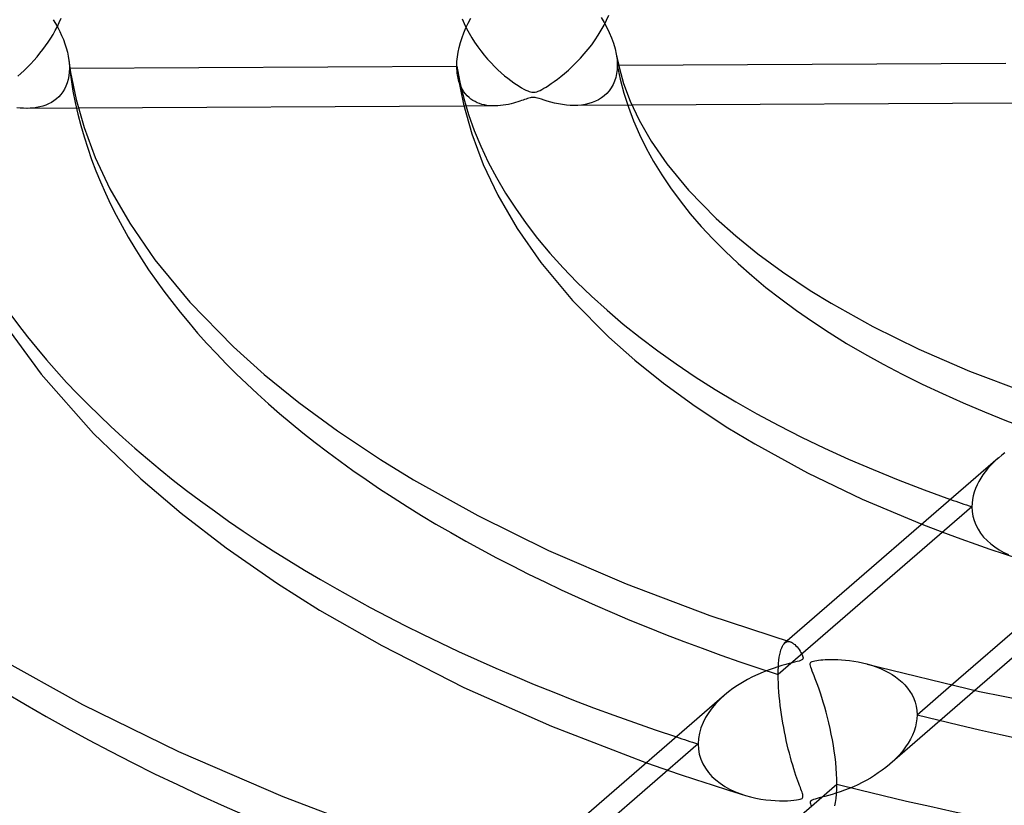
# Model space of a CAD drawing. Header units: millimetres. Extents: x -1077 to 1077, y -1167 to 1197.
# Tile 52 of 81: x -100 to -39, y 747 to 796. Entities that reach past the tile are written whole.
import ezdxf

# ---------------------------------------------------------------- set-up
doc = ezdxf.new("R2010")
doc.units = ezdxf.units.MM
doc.layers.add('HIDDEN', color=7, linetype='Continuous')
doc.layers.add('THICK', color=7, linetype='Continuous')

msp = doc.modelspace()

# ---------------------------------------------------------------- linework, layer by layer
at = {"layer": 'HIDDEN'}
for p, q in [((-97.754, 795.71), (-97.642, 795.968)), ((-72.625, 795.931), (-72.496, 795.63)), ((-63.781, 795.526), (-63.621, 795.844)), ((-63.621, 795.844), (-63.477, 796.168)), ((-98.005, 795.206), (-97.875, 795.455)), ((-97.875, 795.455), (-97.754, 795.71)), ((-72.496, 795.63), (-72.353, 795.332)), ((-72.353, 795.332), (-72.197, 795.039)), ((-64.14, 794.914), (-63.954, 795.217)), ((-63.954, 795.217), (-63.781, 795.526)), ((-98.446, 794.481), (-98.291, 794.719)), ((-98.291, 794.719), (-98.144, 794.961)), ((-98.144, 794.961), (-98.005, 795.206)), ((-72.197, 795.039), (-72.029, 794.75)), ((-72.029, 794.75), (-71.851, 794.468)), ((-64.552, 794.32), (-64.34, 794.614)), ((-64.34, 794.614), (-64.14, 794.914)), ((-98.96, 793.784), (-98.781, 794.013)), ((-98.781, 794.013), (-98.609, 794.245)), ((-98.609, 794.245), (-98.446, 794.481)), ((-71.851, 794.468), (-71.663, 794.193)), ((-71.663, 794.193), (-71.465, 793.926)), ((-65.012, 793.749), (-64.777, 794.031)), ((-64.777, 794.031), (-64.552, 794.32)), ((-99.339, 793.338), (-99.146, 793.559)), ((-99.146, 793.559), (-98.96, 793.784)), ((-71.465, 793.926), (-71.26, 793.667)), ((-71.26, 793.667), (-71.047, 793.416)), ((-71.047, 793.416), (-70.832, 793.179)), ((-65.512, 793.207), (-65.258, 793.473)), ((-65.258, 793.473), (-65.012, 793.749)), ((-63.02, 793.728), (-63.001, 793.612)), ((-63.001, 793.612), (-62.985, 793.496)), ((-62.985, 793.496), (-62.972, 793.38)), ((-62.972, 793.38), (-62.963, 793.266)), ((-99.949, 792.712), (-99.743, 792.912)), ((-99.743, 792.912), (-99.538, 793.122)), ((-99.538, 793.122), (-99.339, 793.338)), ((-97.154, 793.336), (-97.145, 793.255)), ((-97.145, 793.255), (-97.137, 793.175)), ((-97.137, 793.175), (-97.131, 793.096)), ((-97.124, 792.86), (-97.133, 792.613)), ((-97.131, 793.096), (-97.127, 793.017)), ((-97.127, 793.017), (-97.125, 792.938)), ((-97.125, 792.938), (-97.124, 792.86)), ((-97.124, 792.86), (-97.09, 792.86)), ((-70.832, 793.179), (-70.617, 792.958)), ((-70.617, 792.958), (-70.405, 792.752)), ((-66.009, 792.732), (-65.764, 792.959)), ((-65.764, 792.959), (-65.512, 793.207)), ((-62.967, 792.772), (-62.999, 792.517)), ((-62.956, 793.039), (-62.967, 792.772)), ((-62.963, 793.266), (-62.958, 793.152)), ((-62.958, 793.152), (-62.956, 793.039)), ((-62.956, 793.039), (-62.878, 793.039)), ((-100.345, 792.354), (-100.15, 792.526)), ((-100.15, 792.526), (-99.949, 792.712)), ((-97.203, 792.151), (-97.264, 791.937)), ((-97.159, 792.377), (-97.203, 792.151)), ((-97.133, 792.613), (-97.159, 792.377)), ((-72.881, 792.223), (-72.921, 792.429)), ((-72.83, 792.029), (-72.881, 792.223)), ((-70.405, 792.752), (-70.195, 792.561)), ((-70.195, 792.561), (-69.991, 792.385)), ((-69.991, 792.385), (-69.792, 792.224)), ((-69.792, 792.224), (-69.6, 792.077)), ((-66.891, 792.02), (-66.689, 792.169)), ((-66.689, 792.169), (-66.473, 792.337)), ((-66.473, 792.337), (-66.246, 792.525)), ((-66.246, 792.525), (-66.009, 792.732)), ((-63.053, 792.273), (-63.127, 792.043)), ((-62.999, 792.517), (-63.053, 792.273)), ((-97.434, 791.547), (-97.541, 791.372)), ((-97.342, 791.735), (-97.434, 791.547)), ((-97.264, 791.937), (-97.342, 791.735)), ((-72.767, 791.848), (-72.83, 792.029)), ((-72.694, 791.68), (-72.767, 791.848)), ((-72.612, 791.525), (-72.694, 791.68)), ((-69.6, 792.077), (-69.418, 791.945)), ((-69.418, 791.945), (-69.245, 791.827)), ((-69.245, 791.827), (-69.083, 791.723)), ((-69.083, 791.723), (-68.932, 791.632)), ((-68.932, 791.632), (-68.791, 791.552)), ((-68.791, 791.552), (-68.661, 791.486)), ((-67.776, 791.472), (-67.657, 791.533)), ((-67.657, 791.533), (-67.533, 791.602)), ((-67.533, 791.602), (-67.4, 791.68)), ((-67.4, 791.68), (-67.248, 791.776)), ((-67.248, 791.776), (-67.078, 791.889)), ((-67.078, 791.889), (-66.891, 792.02)), ((-63.334, 791.628), (-63.463, 791.445)), ((-63.221, 791.827), (-63.334, 791.628)), ((-63.127, 792.043), (-63.221, 791.827)), ((-97.935, 790.937), (-98.088, 790.82)), ((-97.793, 791.067), (-97.935, 790.937)), ((-97.661, 791.213), (-97.793, 791.067)), ((-97.541, 791.372), (-97.661, 791.213)), ((-72.521, 791.383), (-72.612, 791.525)), ((-72.421, 791.252), (-72.521, 791.383)), ((-72.314, 791.133), (-72.421, 791.252)), ((-72.201, 791.026), (-72.314, 791.133)), ((-72.081, 790.929), (-72.201, 791.026)), ((-71.956, 790.844), (-72.081, 790.929)), ((-68.644, 790.929), (-68.734, 790.898)), ((-68.661, 791.486), (-68.545, 791.433)), ((-68.556, 790.958), (-68.644, 790.929)), ((-68.472, 790.984), (-68.556, 790.958)), ((-68.545, 791.433), (-68.445, 791.394)), ((-68.395, 791.004), (-68.472, 790.984)), ((-68.445, 791.394), (-68.361, 791.369)), ((-68.325, 791.019), (-68.395, 791.004)), ((-68.361, 791.369), (-68.286, 791.354)), ((-68.262, 791.028), (-68.325, 791.019)), ((-68.286, 791.354), (-68.214, 791.348)), ((-68.2, 791.032), (-68.262, 791.028)), ((-68.214, 791.348), (-68.143, 791.351)), ((-68.138, 791.03), (-68.2, 791.032)), ((-68.143, 791.351), (-68.068, 791.363)), ((-68.074, 791.023), (-68.138, 791.03)), ((-68.006, 791.011), (-68.074, 791.023)), ((-68.068, 791.363), (-67.984, 791.387)), ((-67.924, 790.991), (-68.006, 791.011)), ((-67.984, 791.387), (-67.886, 791.423)), ((-67.818, 790.96), (-67.924, 790.991)), ((-67.886, 791.423), (-67.776, 791.472)), ((-67.683, 790.917), (-67.818, 790.96)), ((-67.515, 790.863), (-67.683, 790.917)), ((-63.94, 791.002), (-64.124, 790.887)), ((-63.768, 791.133), (-63.94, 791.002)), ((-63.608, 791.281), (-63.768, 791.133)), ((-63.463, 791.445), (-63.608, 791.281)), ((-100.196, 790.366), (-100.408, 790.391)), ((-99.986, 790.351), (-100.196, 790.366)), ((-99.78, 790.346), (-99.986, 790.351)), ((-99.571, 790.352), (-99.78, 790.346)), ((-96.573, 790.363), (-99.757, 790.346)), ((-99.367, 790.368), (-99.571, 790.352)), ((-99.167, 790.396), (-99.367, 790.368)), ((-98.972, 790.435), (-99.167, 790.396)), ((-98.782, 790.486), (-98.972, 790.435)), ((-98.598, 790.55), (-98.782, 790.486)), ((-98.42, 790.627), (-98.598, 790.55)), ((-98.25, 790.717), (-98.42, 790.627)), ((-98.088, 790.82), (-98.25, 790.717)), ((-70.606, 790.499), (-72.529, 790.489)), ((-71.825, 790.768), (-71.956, 790.844)), ((-71.688, 790.703), (-71.825, 790.768)), ((-71.545, 790.646), (-71.688, 790.703)), ((-71.397, 790.599), (-71.545, 790.646)), ((-71.243, 790.561), (-71.397, 790.599)), ((-71.084, 790.532), (-71.243, 790.561)), ((-70.92, 790.512), (-71.084, 790.532)), ((-70.751, 790.501), (-70.92, 790.512)), ((-70.577, 790.499), (-70.751, 790.501)), ((-70.408, 790.505), (-70.577, 790.499)), ((-70.235, 790.52), (-70.408, 790.505)), ((-70.064, 790.541), (-70.235, 790.52)), ((-69.898, 790.568), (-70.064, 790.541)), ((-69.738, 790.599), (-69.898, 790.568)), ((-69.584, 790.635), (-69.738, 790.599)), ((-69.436, 790.672), (-69.584, 790.635)), ((-69.296, 790.712), (-69.436, 790.672)), ((-69.165, 790.752), (-69.296, 790.712)), ((-69.042, 790.792), (-69.165, 790.752)), ((-68.929, 790.83), (-69.042, 790.792)), ((-68.827, 790.865), (-68.929, 790.83)), ((-68.734, 790.898), (-68.827, 790.865)), ((-67.322, 790.802), (-67.515, 790.863)), ((-67.107, 790.739), (-67.322, 790.802)), ((-66.871, 790.678), (-67.107, 790.739)), ((-66.622, 790.623), (-66.871, 790.678)), ((-66.374, 790.58), (-66.622, 790.623)), ((-66.129, 790.549), (-66.374, 790.58)), ((-65.888, 790.53), (-66.129, 790.549)), ((-65.651, 790.525), (-65.888, 790.53)), ((-65.413, 790.532), (-65.651, 790.525)), ((-62.036, 790.544), (-65.643, 790.525)), ((-65.181, 790.554), (-65.413, 790.532)), ((-64.955, 790.59), (-65.181, 790.554)), ((-64.736, 790.641), (-64.955, 790.59)), ((-64.523, 790.707), (-64.736, 790.641)), ((-64.319, 790.789), (-64.523, 790.707)), ((-64.124, 790.887), (-64.319, 790.789)), ((-39.528, 768.231), (-39.698, 768.055)), ((-39.351, 768.401), (-39.528, 768.231)), ((-39.165, 768.565), (-39.351, 768.401)), ((-40.014, 767.684), (-40.157, 767.488)), ((-39.86, 767.873), (-40.014, 767.684)), ((-39.698, 768.055), (-39.86, 767.873)), ((-40.411, 767.078), (-40.519, 766.865)), ((-40.29, 767.286), (-40.411, 767.078)), ((-40.157, 767.488), (-40.29, 767.286)), ((-40.693, 766.421), (-40.756, 766.193)), ((-40.613, 766.646), (-40.693, 766.421)), ((-40.519, 766.865), (-40.613, 766.646)), ((-40.802, 765.962), (-40.83, 765.731)), ((-40.756, 766.193), (-40.802, 765.962)), ((-40.84, 765.501), (-52.921, 755.038)), ((-40.83, 765.731), (-40.84, 765.501)), ((-40.84, 765.501), (-40.824, 765.208)), ((-40.824, 765.208), (-40.778, 764.921)), ((-40.778, 764.921), (-40.702, 764.64)), ((-40.702, 764.64), (-40.595, 764.367)), ((-43.96, 764.412), (-42.715, 763.936)), ((-42.715, 763.936), (-41.539, 763.502)), ((-40.595, 764.367), (-40.459, 764.104)), ((-40.459, 764.104), (-40.297, 763.854)), ((-41.539, 763.502), (-40.592, 763.165)), ((-40.297, 763.854), (-40.109, 763.617)), ((-40.109, 763.617), (-39.898, 763.395)), ((-39.898, 763.395), (-39.666, 763.188)), ((-40.592, 763.165), (-39.714, 762.864)), ((-39.714, 762.864), (-38.827, 762.57)), ((-39.666, 763.188), (-39.414, 762.997)), ((-39.414, 762.997), (-39.144, 762.821)), ((-39.144, 762.821), (-38.859, 762.662)), ((-38.859, 762.662), (-38.559, 762.519)), ((-38.827, 762.57), (-37.931, 762.282)), ((-52.786, 756.449), (-52.747, 756.585)), ((-52.747, 756.585), (-52.704, 756.704)), ((-52.704, 756.704), (-52.657, 756.806)), ((-52.657, 756.806), (-52.607, 756.893)), ((-52.607, 756.893), (-52.554, 756.963)), ((-52.554, 756.963), (-52.498, 757.019)), ((-52.357, 757.14), (-52.504, 757.013)), ((-52.498, 757.019), (-52.445, 757.056)), ((-52.445, 757.056), (-52.391, 757.081)), ((-52.391, 757.081), (-52.335, 757.096)), ((-52.335, 757.096), (-52.278, 757.1)), ((-52.278, 757.1), (-52.219, 757.095)), ((-52.219, 757.095), (-52.159, 757.079)), ((-52.895, 755.735), (-52.876, 755.938)), ((-52.876, 755.938), (-52.851, 756.125)), ((-52.851, 756.125), (-52.821, 756.296)), ((-52.821, 756.296), (-52.786, 756.449)), ((-52.918, 755.284), (-52.909, 755.517)), ((-52.909, 755.517), (-52.895, 755.735)), ((-47.386, 755.7), (-47.096, 755.616)), ((-47.096, 755.616), (-46.816, 755.521)), ((-46.816, 755.521), (-46.548, 755.415)), ((-46.548, 755.415), (-46.291, 755.3)), ((-46.291, 755.3), (-46.047, 755.174)), ((-52.921, 755.038), (-52.918, 755.284)), ((-52.918, 754.78), (-52.921, 755.038)), ((-52.91, 754.515), (-52.918, 754.78)), ((-46.047, 755.174), (-45.815, 755.038)), ((-45.815, 755.038), (-45.596, 754.893)), ((-45.596, 754.893), (-45.39, 754.737)), ((-45.39, 754.737), (-45.197, 754.57)), ((-52.896, 754.244), (-52.91, 754.515)), ((-52.877, 753.966), (-52.896, 754.244)), ((-45.197, 754.57), (-45.018, 754.39)), ((-45.018, 754.39), (-44.853, 754.198)), ((-44.853, 754.198), (-44.705, 753.994)), ((-44.261, 752.538), (-42.135, 754.379)), ((-56.547, 753.499), (-56.803, 753.235)), ((-56.272, 753.75), (-56.547, 753.499)), ((-52.853, 753.685), (-52.877, 753.966)), ((-52.825, 753.401), (-52.853, 753.685)), ((-40.66, 754.042), (-45.957, 749.454)), ((-44.705, 753.994), (-44.574, 753.777)), ((-44.574, 753.777), (-44.465, 753.548)), ((-44.465, 753.548), (-44.377, 753.309)), ((-57.039, 752.957), (-57.255, 752.666)), ((-56.803, 753.235), (-57.039, 752.957)), ((-52.792, 753.117), (-52.825, 753.401)), ((-52.756, 752.834), (-52.792, 753.117)), ((-44.377, 753.309), (-44.313, 753.061)), ((-44.313, 753.061), (-44.274, 752.803)), ((-57.445, 752.362), (-57.608, 752.046)), ((-57.255, 752.666), (-57.445, 752.362)), ((-52.716, 752.554), (-52.756, 752.834)), ((-52.673, 752.277), (-52.716, 752.554)), ((-52.628, 752.003), (-52.673, 752.277)), ((-44.272, 752.284), (-44.308, 752.028)), ((-44.274, 752.803), (-44.261, 752.538)), ((-44.261, 752.538), (-44.272, 752.284)), ((-57.74, 751.72), (-57.837, 751.386)), ((-57.608, 752.046), (-57.74, 751.72)), ((-52.579, 751.731), (-52.628, 752.003)), ((-52.527, 751.461), (-52.579, 751.731)), ((-44.366, 751.772), (-44.447, 751.516)), ((-44.308, 752.028), (-44.366, 751.772)), ((-57.897, 751.048), (-57.917, 750.711)), ((-57.837, 751.386), (-57.897, 751.048)), ((-52.472, 751.192), (-52.527, 751.461)), ((-52.415, 750.924), (-52.472, 751.192)), ((-44.672, 751.01), (-44.814, 750.765)), ((-44.549, 751.261), (-44.672, 751.01)), ((-44.447, 751.516), (-44.549, 751.261)), ((-57.917, 750.711), (-69.988, 740.258)), ((-57.917, 750.711), (-57.898, 750.389)), ((-57.898, 750.389), (-57.842, 750.076)), ((-52.354, 750.659), (-52.415, 750.924)), ((-52.291, 750.397), (-52.354, 750.659)), ((-52.226, 750.137), (-52.291, 750.397)), ((-44.973, 750.525), (-45.148, 750.291)), ((-44.814, 750.765), (-44.973, 750.525)), ((-57.842, 750.076), (-57.749, 749.771)), ((-52.157, 749.881), (-52.226, 750.137)), ((-52.087, 749.629), (-52.157, 749.881)), ((-45.54, 749.846), (-45.756, 749.636)), ((-45.337, 750.065), (-45.54, 749.846)), ((-45.148, 750.291), (-45.337, 750.065)), ((-61.129, 749.544), (-60.113, 749.185)), ((-60.113, 749.185), (-59.1, 748.836)), ((-57.749, 749.771), (-57.621, 749.478)), ((-57.621, 749.478), (-57.46, 749.199)), ((-57.46, 749.199), (-57.269, 748.937)), ((-52.016, 749.387), (-52.087, 749.629)), ((-51.947, 749.161), (-52.016, 749.387)), ((-51.879, 748.95), (-51.947, 749.161)), ((-46.206, 749.248), (-46.438, 749.071)), ((-45.982, 749.433), (-46.206, 749.248)), ((-45.756, 749.636), (-45.982, 749.433)), ((-59.1, 748.836), (-58.078, 748.494)), ((-57.269, 748.937), (-57.051, 748.693)), ((-57.051, 748.693), (-56.808, 748.467)), ((-51.814, 748.754), (-51.879, 748.95)), ((-51.752, 748.573), (-51.814, 748.754)), ((-51.693, 748.406), (-51.752, 748.573)), ((-47.173, 748.587), (-47.43, 748.441)), ((-46.922, 748.741), (-47.173, 748.587)), ((-46.677, 748.902), (-46.922, 748.741)), ((-46.438, 749.071), (-46.677, 748.902)), ((-58.078, 748.494), (-57.049, 748.157)), ((-57.049, 748.157), (-56.013, 747.827)), ((-56.808, 748.467), (-56.542, 748.259)), ((-56.542, 748.259), (-56.257, 748.07)), ((-56.257, 748.07), (-55.954, 747.9)), ((-51.637, 748.255), (-51.693, 748.406)), ((-51.586, 748.118), (-51.637, 748.255)), ((-51.54, 747.995), (-51.586, 748.118)), ((-51.5, 747.887), (-51.54, 747.995)), ((-48.504, 747.932), (-48.781, 747.824)), ((-48.23, 748.048), (-48.504, 747.932)), ((-47.959, 748.172), (-48.23, 748.048)), ((-47.692, 748.303), (-47.959, 748.172)), ((-47.43, 748.441), (-47.692, 748.303)), ((-56.013, 747.827), (-54.969, 747.502)), ((-55.954, 747.9), (-55.636, 747.748)), ((-55.636, 747.748), (-55.304, 747.615)), ((-55.304, 747.615), (-54.965, 747.501)), ((-54.965, 747.501), (-54.639, 747.41)), ((-54.639, 747.41), (-54.316, 747.336)), ((-54.316, 747.336), (-53.999, 747.278)), ((-51.465, 747.793), (-51.5, 747.887)), ((-51.486, 747.291), (-51.436, 747.32)), ((-51.436, 747.711), (-51.465, 747.793)), ((-51.41, 747.632), (-51.436, 747.711)), ((-51.436, 747.32), (-51.402, 747.352)), ((-51.389, 747.558), (-51.41, 747.632)), ((-51.402, 747.352), (-51.382, 747.39)), ((-51.376, 747.492), (-51.389, 747.558)), ((-51.382, 747.39), (-51.374, 747.435)), ((-51.374, 747.435), (-51.376, 747.492)), ((-50.358, 747.348), (-50.499, 747.313)), ((-50.192, 747.39), (-50.358, 747.348)), ((-50.003, 747.439), (-50.192, 747.39)), ((-49.792, 747.496), (-50.003, 747.439)), ((-49.563, 747.562), (-49.792, 747.496)), ((-49.316, 747.638), (-49.563, 747.562)), ((-49.054, 747.726), (-49.316, 747.638)), ((-48.781, 747.824), (-49.054, 747.726)), ((-53.999, 747.278), (-53.689, 747.233)), ((-53.689, 747.233), (-53.39, 747.202)), ((-53.39, 747.202), (-53.104, 747.181)), ((-53.104, 747.181), (-52.832, 747.171)), ((-52.832, 747.171), (-52.579, 747.169)), ((-52.579, 747.169), (-52.345, 747.174)), ((-52.345, 747.174), (-52.132, 747.185)), ((-52.132, 747.185), (-51.941, 747.201)), ((-51.941, 747.201), (-51.779, 747.22)), ((-51.779, 747.22), (-51.651, 747.242)), ((-51.651, 747.242), (-51.555, 747.266)), ((-51.555, 747.266), (-51.486, 747.291)), ((-50.906, 747.137), (-50.924, 747.091)), ((-50.924, 747.091), (-50.924, 747.035)), ((-50.924, 747.035), (-50.91, 746.97)), ((-50.91, 746.97), (-50.884, 746.901)), ((-50.87, 747.176), (-50.906, 747.137)), ((-50.884, 746.901), (-50.85, 746.831)), ((-50.811, 747.212), (-50.87, 747.176)), ((-50.726, 747.246), (-50.811, 747.212)), ((-50.62, 747.28), (-50.726, 747.246)), ((-50.499, 747.313), (-50.62, 747.28))]:
    msp.add_line(p, q, dxfattribs=at)
for centre, major_axis, start_param, end_param in [((0, 795.877), (-682, 0), 0, 2.617994), ((0, 795.869), (-97.31, 0), 0.061877, 0.995793), ((0, 795.869), (-63.21, 0), 0.089656, 0.968013), ((0, 795.869), (-165.51, 0), 0.040686, 1.016983), ((0, 795.869), (-131.41, 0), 0.04853, 1.00914), ((0, 795.869), (73.19, 0), -2.184891, -2.162764), ((0, 795.869), (-97.31, 0), 1.098602, 2.032518), ((0, 795.869), (107.29, 0), -2.156084, -2.141015)]:
    msp.add_ellipse(centre, major_axis=major_axis, ratio=0.5, start_param=start_param, end_param=end_param, dxfattribs=at)
at = {"layer": 'THICK'}
for p, q in [((-98.136, 795.878), (-97.992, 795.639)), ((-72.253, 795.67), (-72.099, 795.967)), ((-63.966, 796.012), (-63.781, 795.706)), ((-97.992, 795.639), (-97.856, 795.395)), ((-97.856, 795.395), (-97.728, 795.147)), ((-72.523, 795.064), (-72.395, 795.368)), ((-72.395, 795.368), (-72.253, 795.67)), ((-63.781, 795.706), (-63.61, 795.392)), ((-63.61, 795.392), (-63.453, 795.07)), ((-97.728, 795.147), (-97.609, 794.894)), ((-97.609, 794.894), (-97.501, 794.638)), ((-97.501, 794.638), (-97.404, 794.378)), ((-72.735, 794.45), (-72.637, 794.757)), ((-72.637, 794.757), (-72.523, 795.064)), ((-63.453, 795.07), (-63.313, 794.741)), ((-63.313, 794.741), (-63.193, 794.406)), ((-97.404, 794.378), (-97.32, 794.116)), ((-97.32, 794.116), (-97.25, 793.854)), ((-72.88, 793.845), (-72.816, 794.145)), ((-72.816, 794.145), (-72.735, 794.45)), ((-63.193, 794.406), (-63.094, 794.067)), ((-63.094, 794.067), (-63.02, 793.728)), ((-97.25, 793.854), (-97.194, 793.593)), ((-97.194, 793.593), (-97.154, 793.336)), ((-72.953, 793.264), (-72.926, 793.551)), ((-72.926, 793.551), (-72.88, 793.845)), ((-63.019, 793.723), (-62.827, 792.829)), ((-97.154, 793.332), (-97.049, 792.594)), ((-97.09, 792.86), (-72.963, 792.986)), ((-72.963, 792.986), (-72.953, 793.264)), ((-72.961, 792.89), (-72.963, 792.986)), ((-72.958, 792.794), (-72.961, 792.89)), ((-72.952, 792.701), (-72.958, 792.794)), ((-62.878, 793.039), (-38.714, 793.166)), ((-62.827, 792.829), (-62.56, 791.906)), ((-97.049, 792.594), (-96.709, 790.896)), ((-72.944, 792.608), (-72.952, 792.701)), ((-72.933, 792.518), (-72.944, 792.608)), ((-72.921, 792.429), (-72.933, 792.518)), ((-72.921, 792.429), (-72.557, 790.601)), ((-62.56, 791.906), (-62.143, 790.791)), ((-96.709, 790.896), (-96.211, 789.148)), ((-72.529, 790.489), (-96.573, 790.363)), ((-72.557, 790.601), (-72.029, 788.753)), ((-62.143, 790.791), (-61.589, 789.611)), ((-38.069, 790.669), (-62.036, 790.544)), ((-96.211, 789.148), (-95.514, 787.285)), ((-61.589, 789.611), (-60.835, 788.295)), ((-72.029, 788.753), (-71.315, 786.856)), ((-60.835, 788.295), (-59.864, 786.887)), ((-95.514, 787.285), (-94.599, 785.334)), ((-71.315, 786.856), (-70.402, 784.926)), ((-59.864, 786.887), (-58.511, 785.243)), ((-94.599, 785.334), (-93.364, 783.181)), ((-70.402, 784.926), (-69.204, 782.858)), ((-58.511, 785.243), (-56.791, 783.488)), ((-93.364, 783.181), (-91.795, 780.904)), ((-56.791, 783.488), (-55.571, 782.397)), ((-69.204, 782.858), (-67.732, 780.745)), ((-55.571, 782.397), (-54.196, 781.284)), ((-54.196, 781.284), (-52.65, 780.147)), ((-91.795, 780.904), (-89.624, 778.265)), ((-67.732, 780.745), (-65.754, 778.375)), ((-52.65, 780.147), (-50.929, 778.999)), ((-50.929, 778.999), (-49.612, 778.19)), ((-89.624, 778.265), (-86.895, 775.479)), ((-65.754, 778.375), (-63.474, 776.074)), ((-49.612, 778.19), (-47.019, 776.745)), ((-101.225, 776.961), (-98.885, 773.765)), ((-47.019, 776.745), (-44.141, 775.33)), ((-63.474, 776.074), (-61.858, 774.644)), ((-86.895, 775.479), (-84.974, 773.762)), ((-44.141, 775.33), (-40.986, 773.968)), ((-61.858, 774.644), (-60.073, 773.213)), ((-98.885, 773.765), (-95.616, 770.076)), ((-84.974, 773.762), (-82.819, 772.016)), ((-40.986, 773.968), (-37.567, 772.68)), ((-60.073, 773.213), (-58.098, 771.78)), ((-82.819, 772.016), (-80.407, 770.243)), ((-58.098, 771.78), (-56.055, 770.432)), ((-95.616, 770.076), (-92.68, 767.243)), ((-80.407, 770.243), (-77.732, 768.458)), ((-56.055, 770.432), (-54.384, 769.42)), ((-54.384, 769.42), (-51.102, 767.62)), ((-38.787, 768.865), (-38.979, 768.718)), ((-77.732, 768.458), (-75.66, 767.186)), ((-39.207, 768.529), (-52.357, 757.14)), ((-38.979, 768.718), (-39.165, 768.565)), ((-51.102, 767.62), (-47.682, 765.977)), ((-92.68, 767.243), (-90.162, 765.1)), ((-75.66, 767.186), (-71.659, 764.958)), ((-47.682, 765.977), (-43.96, 764.412)), ((-90.162, 765.1), (-87.358, 762.946)), ((-71.659, 764.958), (-67.236, 762.786)), ((-87.358, 762.946), (-84.139, 760.72)), ((-67.236, 762.786), (-62.402, 760.7)), ((-42.135, 754.379), (-32.179, 763.001)), ((-32.66, 760.97), (-40.66, 754.042)), ((-84.139, 760.72), (-81.518, 759.062)), ((-62.402, 760.7), (-57.177, 758.731)), ((-81.518, 759.062), (-77.638, 756.842)), ((-57.177, 758.731), (-52.17, 757.083)), ((-77.638, 756.842), (-72.519, 754.239)), ((-52.159, 757.079), (-52.093, 757.052)), ((-52.093, 757.052), (-52.025, 757.013)), ((-52.025, 757.013), (-51.957, 756.965)), ((-51.957, 756.965), (-51.887, 756.906)), ((-51.887, 756.906), (-51.817, 756.838)), ((-51.817, 756.838), (-51.747, 756.76)), ((-51.747, 756.76), (-51.68, 756.678)), ((-51.68, 756.678), (-51.617, 756.593)), ((-51.617, 756.593), (-51.559, 756.508)), ((-101.706, 756.182), (-96.299, 753.172)), ((-51.524, 755.915), (-51.621, 755.881)), ((-51.559, 756.508), (-51.507, 756.424)), ((-51.455, 755.949), (-51.524, 755.915)), ((-51.507, 756.424), (-51.462, 756.344)), ((-51.462, 756.344), (-51.425, 756.269)), ((-51.409, 755.986), (-51.455, 755.949)), ((-51.425, 756.269), (-51.398, 756.202)), ((-51.382, 756.031), (-51.409, 755.986)), ((-51.398, 756.202), (-51.38, 756.141)), ((-51.373, 756.083), (-51.382, 756.031)), ((-51.38, 756.141), (-51.373, 756.083)), ((-50.631, 755.905), (-50.52, 755.924)), ((-50.52, 755.924), (-50.397, 755.939)), ((-50.397, 755.939), (-50.267, 755.952)), ((-50.267, 755.952), (-50.132, 755.963)), ((-50.132, 755.963), (-49.982, 755.971)), ((-49.982, 755.971), (-49.813, 755.977)), ((-49.813, 755.977), (-49.625, 755.98)), ((-49.625, 755.98), (-49.422, 755.978)), ((-49.422, 755.978), (-49.203, 755.971)), ((-49.203, 755.971), (-48.971, 755.958)), ((-48.971, 755.958), (-48.728, 755.939)), ((-48.728, 755.939), (-48.473, 755.911)), ((-53.536, 755.32), (-53.855, 755.195)), ((-53.233, 755.428), (-53.536, 755.32)), ((-52.948, 755.521), (-53.233, 755.428)), ((-52.685, 755.6), (-52.948, 755.521)), ((-52.447, 755.667), (-52.685, 755.6)), ((-52.235, 755.722), (-52.447, 755.667)), ((-52.055, 755.768), (-52.235, 755.722)), ((-51.895, 755.807), (-52.055, 755.768)), ((-51.747, 755.845), (-51.895, 755.807)), ((-51.621, 755.881), (-51.747, 755.845)), ((-50.925, 755.724), (-50.912, 755.769)), ((-50.925, 755.667), (-50.925, 755.724)), ((-50.911, 755.593), (-50.925, 755.667)), ((-50.912, 755.769), (-50.886, 755.805)), ((-50.884, 755.499), (-50.911, 755.593)), ((-50.886, 755.805), (-50.846, 755.836)), ((-50.845, 755.388), (-50.884, 755.499)), ((-50.846, 755.836), (-50.793, 755.861)), ((-50.797, 755.26), (-50.845, 755.388)), ((-50.793, 755.861), (-50.722, 755.884)), ((-50.722, 755.884), (-50.631, 755.905)), ((-48.473, 755.911), (-48.21, 755.874)), ((-48.21, 755.874), (-47.939, 755.827)), ((-47.939, 755.827), (-47.662, 755.769)), ((-47.662, 755.769), (-47.386, 755.7)), ((-47.375, 755.697), (-40.359, 753.975)), ((-54.844, 754.727), (-55.156, 754.55)), ((-54.521, 754.895), (-54.844, 754.727)), ((-54.187, 755.053), (-54.521, 754.895)), ((-53.855, 755.195), (-54.187, 755.053)), ((-50.741, 755.116), (-50.797, 755.26)), ((-50.677, 754.954), (-50.741, 755.116)), ((-50.608, 754.774), (-50.677, 754.954)), ((-50.534, 754.576), (-50.608, 754.774)), ((-72.519, 754.239), (-67.052, 751.82)), ((-55.741, 754.167), (-56.014, 753.963)), ((-55.455, 754.363), (-55.741, 754.167)), ((-55.156, 754.55), (-55.455, 754.363)), ((-50.455, 754.36), (-50.534, 754.576)), ((-50.373, 754.126), (-50.455, 754.36)), ((-50.287, 753.873), (-50.373, 754.126)), ((-56.273, 753.749), (-69.413, 742.37)), ((-56.014, 753.963), (-56.272, 753.75)), ((-50.2, 753.603), (-50.287, 753.873)), ((-50.111, 753.314), (-50.2, 753.603)), ((-40.359, 753.975), (-33.011, 752.519)), ((-96.299, 753.172), (-90.33, 750.241)), ((-50.021, 753.009), (-50.111, 753.314)), ((-49.933, 752.69), (-50.021, 753.009)), ((-49.847, 752.362), (-49.933, 752.69)), ((-49.765, 752.026), (-49.847, 752.362)), ((-67.052, 751.82), (-61.129, 749.544)), ((-49.687, 751.682), (-49.765, 752.026)), ((-49.613, 751.333), (-49.687, 751.682)), ((-49.544, 750.979), (-49.613, 751.333)), ((-49.481, 750.621), (-49.544, 750.979)), ((-49.424, 750.261), (-49.481, 750.621)), ((-90.33, 750.241), (-83.818, 747.432)), ((-49.375, 749.902), (-49.424, 750.261)), ((-49.333, 749.546), (-49.375, 749.902)), ((-49.3, 749.195), (-49.333, 749.546)), ((-49.276, 748.855), (-49.3, 749.195)), ((-49.261, 748.526), (-49.276, 748.855)), ((-59.233, 739.571), (-49.257, 748.211)), ((-49.262, 747.887), (-49.257, 748.211)), ((-49.257, 748.211), (-49.261, 748.526)), ((-83.818, 747.432), (-76.788, 744.783)), ((-49.308, 747.311), (-49.28, 747.586)), ((-49.28, 747.586), (-49.262, 747.887)), ((-49.392, 746.852), (-49.346, 747.067)), ((-49.346, 747.067), (-49.308, 747.311))]:
    msp.add_line(p, q, dxfattribs=at)
for centre, major_axis, start_param, end_param in [((0, 800.207), (732, 0), -3.141592, -0.523599), ((0, 800.207), (-677, 0), 0, 2.617994), ((0, 795.877), (-732, 0), 0, 2.617994), ((0, 795.869), (107.29, 0), -3.084501, -2.156084), ((0, 795.869), (73.19, 0), -3.062752, -2.184891), ((0, 795.869), (175.49, 0), -3.102625, -2.132095), ((0, 795.869), (141.39, 0), -3.09575, -2.141193), ((0, 795.869), (107.29, 0), -2.047776, -1.104289)]:
    msp.add_ellipse(centre, major_axis=major_axis, ratio=0.5, start_param=start_param, end_param=end_param, dxfattribs=at)

doc.saveas('drawing.dxf')
